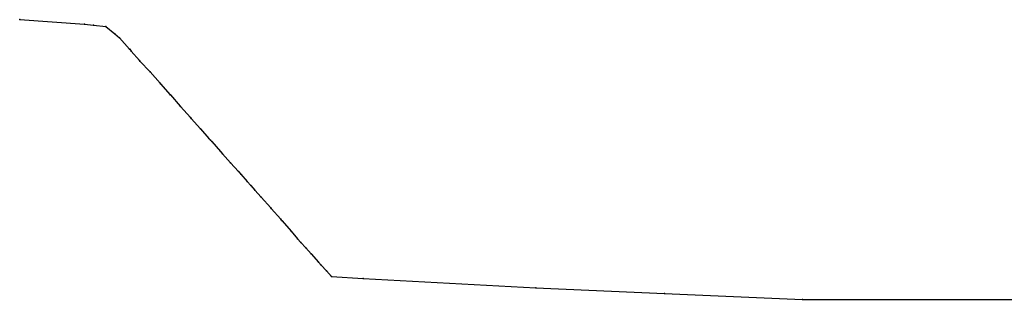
# Model space of a CAD drawing. Header units: millimetres. Extents: x 0 to 43.2, y 253 to 289.9.
# Tile 1 of 5: x 0 to 21.6, y 283.8 to 289.9. Entities that reach past the tile are written whole.
import ezdxf

# ---------------------------------------------------------------- set-up
doc = ezdxf.new("R2010")
doc.units = ezdxf.units.MM
doc.layers.add('Seccion', color=140, linetype='Continuous')

msp = doc.modelspace()

# ---------------------------------------------------------------- linework, layer by layer
at = {"layer": 'Seccion'}
for p, q in [((0, 289.9), (1.42, 289.8)), ((1.42, 289.8), (1.62, 289.78)), ((1.62, 289.78), (1.89, 289.75)), ((1.89, 289.75), (2.09, 289.59)), ((2.09, 289.59), (2.19, 289.5)), ((2.19, 289.5), (2.41, 289.25)), ((2.41, 289.25), (2.42, 289.25)), ((2.42, 289.25), (2.45, 289.21)), ((2.45, 289.21), (2.63, 289)), ((2.63, 289), (2.64, 288.99)), ((2.64, 288.99), (2.86, 288.75)), ((2.86, 288.75), (3.08, 288.5)), ((3.08, 288.5), (3.09, 288.49)), ((3.09, 288.49), (3.3, 288.25)), ((3.3, 288.25), (3.31, 288.25)), ((3.31, 288.25), (3.52, 288)), ((3.52, 288), (3.53, 287.99)), ((3.53, 287.99), (3.75, 287.75)), ((3.75, 287.75), (3.76, 287.73)), ((3.76, 287.73), (3.97, 287.5)), ((3.97, 287.5), (4.15, 287.29)), ((4.15, 287.29), (4.19, 287.25)), ((4.19, 287.25), (4.22, 287.22)), ((4.22, 287.22), (4.41, 287)), ((4.41, 287), (4.45, 286.95)), ((4.45, 286.95), (4.63, 286.75)), ((4.63, 286.75), (4.8, 286.56)), ((4.8, 286.56), (4.85, 286.5)), ((4.85, 286.5), (4.99, 286.34)), ((4.99, 286.34), (5.07, 286.25)), ((5.07, 286.25), (5.16, 286.15)), ((5.16, 286.15), (5.3, 286)), ((5.3, 286), (5.51, 285.76)), ((5.51, 285.76), (5.52, 285.75)), ((5.52, 285.75), (5.73, 285.51)), ((5.73, 285.51), (5.74, 285.5)), ((5.74, 285.5), (5.76, 285.48)), ((5.76, 285.48), (5.96, 285.25)), ((5.96, 285.25), (6.1, 285.08)), ((6.1, 285.08), (6.17, 285)), ((6.17, 285), (6.28, 284.88)), ((6.28, 284.88), (6.4, 284.75)), ((6.4, 284.75), (6.56, 284.57)), ((6.56, 284.57), (6.62, 284.5)), ((6.62, 284.5), (6.73, 284.38)), ((6.73, 284.38), (6.84, 284.25)), ((6.84, 284.25), (7.54, 284.21)), ((7.54, 284.21), (11.33, 284)), ((11.33, 284), (14.15, 283.88)), ((14.15, 283.88), (17.18, 283.75)), ((17.18, 283.75), (24.15, 283.75))]:
    msp.add_line(p, q, dxfattribs=at)
for p in [(0, 289.9), (1.42, 289.8), (1.62, 289.78), (1.89, 289.75), (2.09, 289.59), (2.19, 289.5), (2.41, 289.25), (2.42, 289.25), (2.45, 289.21), (2.63, 289), (2.64, 288.99), (2.86, 288.75), (3.08, 288.5), (3.09, 288.49), (3.3, 288.25), (3.31, 288.25), (3.52, 288), (3.53, 287.99), (3.75, 287.75), (3.76, 287.73), (3.97, 287.5), (4.15, 287.29), (4.19, 287.25), (4.22, 287.22), (4.41, 287), (4.45, 286.95), (4.63, 286.75), (4.8, 286.56), (4.85, 286.5), (4.99, 286.34), (5.07, 286.25), (5.16, 286.15), (5.3, 286), (5.51, 285.76), (5.52, 285.75), (5.73, 285.51), (5.74, 285.5), (5.76, 285.48), (5.96, 285.25), (6.1, 285.08), (6.17, 285), (6.28, 284.88), (6.4, 284.75), (6.56, 284.57), (6.62, 284.5), (6.73, 284.38), (6.84, 284.25), (7.54, 284.21), (11.33, 284), (14.15, 283.88), (17.18, 283.75)]:
    msp.add_point(p, dxfattribs=at)

doc.saveas('drawing.dxf')
